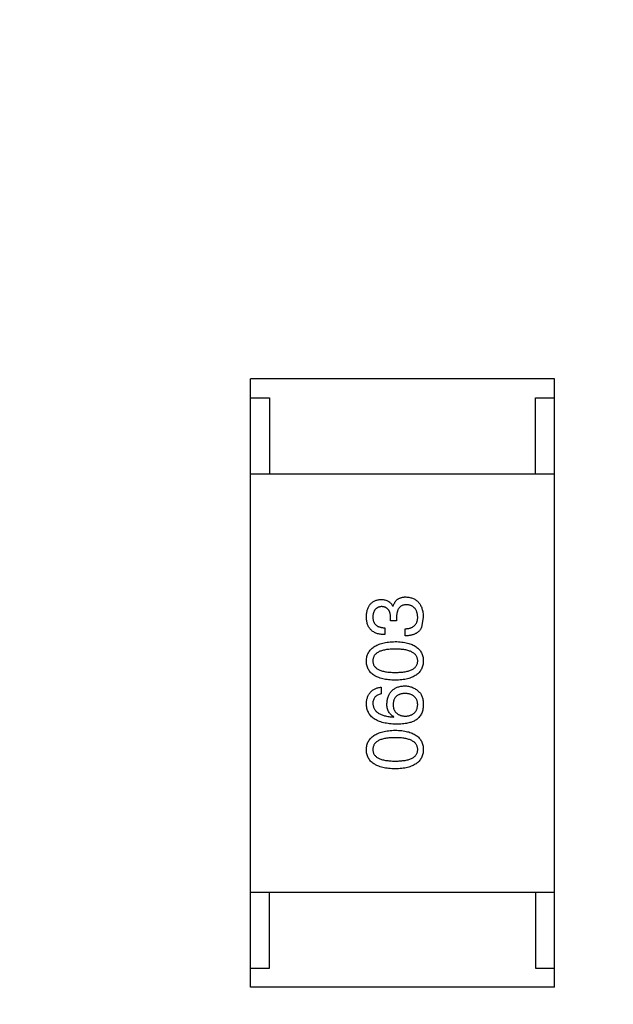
# Model space of a CAD drawing. Header units: inches. Extents: x -39 to 106, y -45 to 75.
# Tile 53 of 222: x 7.97 to 9.53, y -29.38 to -26.79. Entities that reach past the tile are written whole.
import ezdxf

# ---------------------------------------------------------------- set-up
doc = ezdxf.new("R2010")
doc.units = ezdxf.units.IN
doc.header["$LTSCALE"] = 1.21
doc.header["$MEASUREMENT"] = 0
doc.header["$PDMODE"] = 3
doc.header["$PDSIZE"] = 0.3125
doc.layers.get('0').update_dxf_attribs({"linetype": 'CONTINUOUS'})
doc.layers.get('Defpoints').update_dxf_attribs({"linetype": 'CONTINUOUS'})
doc.layers.add('DIM', color=3, linetype='CONTINUOUS')
doc.styles.get("Standard").update_dxf_attribs({"font": 'txt', "width": 0.8})
doc.dimstyles.get("Standard").update_dxf_attribs({"dimtxt": 0.15625, "dimasz": 0.1875, "dimexe": 0.125, "dimexo": 0.0625, "dimgap": 0.09, "dimtad": 0, "dimtih": 1, "dimtoh": 1, "dimzin": 4, "dimdsep": 46, "dimtxsty": 'STANDARD', "dimblk": '_FILLED', "dimblk1": '_FILLED', "dimblk2": '_FILLED', "dimcen": 0.09, "dimazin": 1, "dimtp": 0.01, "dimtm": 0.01, "dimtfac": 1, "dimtofl": 0, "dimtmove": 0, "dimatfit": 3, "dimldrblk": '_FILLED', "dimfxl": 1, "dimtolj": 1, "dimtzin": 4, "dimarcsym": 0})

# ---------------------------------------------------------------- blocks, each defined once
blk = doc.blocks.new('_FILLED')
at = {"color": 0, "linetype": 'ByBlock'}
blk.add_solid([(0, 0), (-1, 0.1667), (-1, -0.1667)], dxfattribs=at)
blk = doc.blocks.new('*D6')
at = {"layer": 'Defpoints', "color": 0}
for p in [(-13.1719, -23.0315), (49.8281, -23.0315), (49.8281, -38.8367)]:
    blk.add_point(p, dxfattribs=at)
at = {"layer": 'DIM', "color": 0, "lineweight": -2}
for p, q in [((-13.1719, -23.094), (-13.1719, -38.9617)), ((49.8281, -23.094), (49.8281, -38.9617)), ((-11.1719, -38.8367), (15.3048, -38.8367)), ((47.8281, -38.8367), (21.3515, -38.8367))]:
    blk.add_line(p, q, dxfattribs=at)
at = {"layer": 'DIM', "color": 0, "lineweight": -2, "xscale": 2, "yscale": 2, "zscale": 2, "rotation": 180}
blk.add_blockref('_FILLED', (-13.1719, -38.8367), dxfattribs=at)
at = {"layer": 'DIM', "color": 0, "lineweight": -2, "xscale": 2, "yscale": 2, "zscale": 2}
blk.add_blockref('_FILLED', (49.8281, -38.8367), dxfattribs=at)
at = {"layer": 'DIM', "color": 0, "insert": (18.3281, -38.8367), "char_height": 2, "attachment_point": 5}
blk.add_mtext('\\A1;63.00', dxfattribs=at)
blk = doc.blocks.new('*D8')
at = {"layer": 'Defpoints', "color": 0}
for p in [(-16.6812, -27.5315), (53.3282, -27.5316), (53.3282, -43.367)]:
    blk.add_point(p, dxfattribs=at)
at = {"layer": 'DIM', "color": 0, "lineweight": -2}
for p, q in [((-16.6812, -27.594), (-16.6812, -43.492)), ((53.3282, -27.5941), (53.3282, -43.492)), ((-14.6812, -43.367), (15.4335, -43.367)), ((51.3282, -43.367), (21.2135, -43.367))]:
    blk.add_line(p, q, dxfattribs=at)
at = {"layer": 'DIM', "color": 0, "lineweight": -2, "xscale": 2, "yscale": 2, "zscale": 2, "rotation": 180}
blk.add_blockref('_FILLED', (-16.6812, -43.367), dxfattribs=at)
at = {"layer": 'DIM', "color": 0, "lineweight": -2, "xscale": 2, "yscale": 2, "zscale": 2}
blk.add_blockref('_FILLED', (53.3282, -43.367), dxfattribs=at)
at = {"layer": 'DIM', "color": 0, "insert": (18.3235, -43.367), "char_height": 2, "attachment_point": 5}
blk.add_mtext('\\A1;70.00', dxfattribs=at)

msp = doc.modelspace()

# ---------------------------------------------------------------- linework, layer by layer
at = {"color": 7, "linetype": 'Continuous'}
for p, q in [((9.378, -27.7313), (8.578, -27.7313)), ((8.578, -29.3313), (8.578, -27.7313)), ((9.378, -29.3313), (9.378, -27.7313)), ((8.578, -27.7813), (8.628, -27.7813)), ((8.628, -27.7813), (8.628, -27.9813)), ((9.328, -27.7813), (9.378, -27.7813)), ((9.328, -27.9813), (9.328, -27.7813)), ((8.578, -27.9813), (9.378, -27.9813)), ((8.9525, -28.3295), (8.9533, -28.3295)), ((8.9467, -28.368), (8.9467, -28.3582)), ((8.9623, -28.359), (8.9623, -28.368)), ((9.0328, -28.3582), (9.0279, -28.3853)), ((8.9623, -28.368), (8.9467, -28.368)), ((8.9311, -28.3861), (8.9311, -28.4041)), ((8.9852, -28.4074), (8.9852, -28.3885)), ((8.9221, -28.5422), (8.9221, -28.5602)), ((8.9541, -28.6209), (8.9549, -28.62)), ((8.578, -29.0813), (9.378, -29.0813)), ((8.628, -29.2813), (8.628, -29.0813)), ((9.328, -29.0813), (9.328, -29.2813)), ((8.578, -29.2813), (8.628, -29.2813)), ((9.328, -29.2813), (9.378, -29.2813)), ((9.378, -29.3313), (8.578, -29.3313))]:
    msp.add_line(p, q, dxfattribs=at)
for points, knots in [([(8.9533, -28.3295), (8.9536, -28.3285), (8.9542, -28.3266), (8.9553, -28.3238), (8.9567, -28.3212), (8.9581, -28.3188), (8.9597, -28.3166), (8.9614, -28.3145), (8.9633, -28.3127), (8.9653, -28.311), (8.9675, -28.3096), (8.9699, -28.3083), (8.9723, -28.3073), (8.975, -28.3064), (8.9777, -28.3057), (8.9807, -28.3053), (8.9837, -28.305), (8.9858, -28.3049), (8.9869, -28.3049)], [0, 0, 0, 0, 0.069445, 0.136039, 0.200011, 0.261745, 0.322328, 0.381403, 0.438864, 0.496655, 0.554398, 0.612391, 0.672266, 0.733005, 0.79604, 0.861293, 0.928785, 1, 1, 1, 1]), ([(8.9869, -28.3049), (8.9887, -28.3051), (8.9922, -28.3053), (8.9972, -28.3062), (9.0019, -28.3074), (9.0063, -28.3091), (9.0104, -28.3111), (9.0141, -28.3135), (9.0175, -28.3163), (9.0206, -28.3194), (9.0233, -28.323), (9.0256, -28.3269), (9.0277, -28.3312), (9.0294, -28.3359), (9.0307, -28.3409), (9.0318, -28.3463), (9.0325, -28.3521), (9.0327, -28.3562), (9.0328, -28.3582)], [0, 0, 0, 0, 0.068236, 0.132937, 0.194125, 0.253174, 0.310181, 0.365986, 0.421096, 0.476216, 0.532352, 0.590232, 0.649824, 0.71274, 0.778406, 0.848058, 0.921922, 1, 1, 1, 1]), ([(8.8828, -28.3566), (8.8829, -28.3548), (8.883, -28.3515), (8.8837, -28.3466), (8.8845, -28.3421), (8.8858, -28.3378), (8.8872, -28.3339), (8.8889, -28.3303), (8.8909, -28.3269), (8.8932, -28.324), (8.8957, -28.3213), (8.8986, -28.3189), (8.9017, -28.3169), (8.9051, -28.3151), (8.9087, -28.3137), (8.9127, -28.3127), (8.9169, -28.3119), (8.9198, -28.3116), (8.9213, -28.3115)], [0, 0, 0, 0, 0.077845, 0.151584, 0.221397, 0.287366, 0.350104, 0.410398, 0.467998, 0.524388, 0.579979, 0.635152, 0.690917, 0.747936, 0.806661, 0.867861, 0.932479, 1, 1, 1, 1]), ([(8.9229, -28.3303), (8.9221, -28.3304), (8.9203, -28.3306), (8.9178, -28.3311), (8.9154, -28.3317), (8.9132, -28.3326), (8.9112, -28.3336), (8.9093, -28.3349), (8.9076, -28.3363), (8.9061, -28.3379), (8.9047, -28.3397), (8.9036, -28.3417), (8.9025, -28.3438), (8.9017, -28.3462), (8.901, -28.3487), (8.9005, -28.3515), (8.9001, -28.3544), (8.9, -28.3564), (8.9, -28.3574)], [0, 0, 0, 0, 0.067655, 0.132224, 0.194132, 0.253145, 0.309858, 0.366002, 0.421361, 0.47702, 0.532632, 0.590536, 0.65067, 0.713258, 0.779588, 0.848803, 0.921949, 1, 1, 1, 1]), ([(8.9213, -28.3115), (8.9231, -28.3115), (8.9267, -28.3116), (8.9318, -28.3125), (8.9364, -28.3139), (8.9406, -28.3159), (8.9443, -28.3184), (8.9476, -28.3216), (8.9503, -28.3253), (8.9517, -28.3281), (8.9525, -28.3295)], [0, 0, 0, 0, 0.143686, 0.277942, 0.40333, 0.521785, 0.638573, 0.755208, 0.874773, 1, 1, 1, 1]), ([(8.9467, -28.3582), (8.9467, -28.3571), (8.9466, -28.355), (8.9462, -28.3519), (8.9457, -28.349), (8.945, -28.3463), (8.9441, -28.3439), (8.943, -28.3416), (8.9418, -28.3396), (8.9404, -28.3377), (8.9388, -28.336), (8.9371, -28.3346), (8.9351, -28.3334), (8.933, -28.3323), (8.9308, -28.3315), (8.9283, -28.3309), (8.9257, -28.3305), (8.9239, -28.3304), (8.9229, -28.3303)], [0, 0, 0, 0, 0.079415, 0.154091, 0.22508, 0.29186, 0.355026, 0.415127, 0.472418, 0.528511, 0.583551, 0.638361, 0.693547, 0.750023, 0.807857, 0.868401, 0.932259, 1, 1, 1, 1]), ([(8.9893, -28.3254), (8.9882, -28.3254), (8.9861, -28.3255), (8.983, -28.3259), (8.9802, -28.3265), (8.9775, -28.3274), (8.9751, -28.3286), (8.9728, -28.3301), (8.9708, -28.3318), (8.969, -28.3338), (8.9674, -28.3361), (8.966, -28.3385), (8.9649, -28.3413), (8.9639, -28.3444), (8.9632, -28.3477), (8.9627, -28.3512), (8.9623, -28.355), (8.9623, -28.3577), (8.9623, -28.359)], [0, 0, 0, 0, 0.066518, 0.129194, 0.188613, 0.245254, 0.300032, 0.353805, 0.407079, 0.461108, 0.516272, 0.574141, 0.634837, 0.699275, 0.767504, 0.840272, 0.917505, 1, 1, 1, 1]), ([(9.018, -28.3574), (9.0179, -28.3562), (9.0178, -28.3538), (9.0173, -28.3503), (9.0166, -28.3471), (9.0157, -28.3441), (9.0146, -28.3413), (9.0133, -28.3387), (9.0118, -28.3363), (9.0101, -28.3342), (9.0082, -28.3323), (9.0061, -28.3306), (9.0038, -28.3292), (9.0013, -28.328), (8.9986, -28.327), (8.9957, -28.3262), (8.9926, -28.3257), (8.9904, -28.3255), (8.9893, -28.3254)], [0, 0, 0, 0, 0.076694, 0.149502, 0.218019, 0.283183, 0.345589, 0.405199, 0.462852, 0.519478, 0.575313, 0.630559, 0.687006, 0.744638, 0.804006, 0.866059, 0.931486, 1, 1, 1, 1]), ([(8.9311, -28.4041), (8.9292, -28.404), (8.9255, -28.4039), (8.9201, -28.4033), (8.915, -28.4023), (8.9103, -28.4009), (8.906, -28.3992), (8.9021, -28.3971), (8.8984, -28.3947), (8.8952, -28.3919), (8.8924, -28.3887), (8.8899, -28.3852), (8.8878, -28.3813), (8.886, -28.377), (8.8846, -28.3724), (8.8837, -28.3674), (8.883, -28.3621), (8.8828, -28.3585), (8.8828, -28.3566)], [0, 0, 0, 0, 0.074804, 0.144899, 0.211458, 0.274554, 0.334363, 0.392059, 0.448123, 0.503024, 0.558154, 0.613471, 0.670844, 0.729926, 0.792003, 0.857405, 0.926768, 1, 1, 1, 1]), ([(8.9, -28.3574), (8.9, -28.3585), (8.9001, -28.3607), (8.9004, -28.3639), (8.901, -28.3669), (8.9019, -28.3696), (8.903, -28.3722), (8.9043, -28.3745), (8.9059, -28.3766), (8.9078, -28.3785), (8.9098, -28.3802), (8.9122, -28.3817), (8.9147, -28.383), (8.9176, -28.384), (8.9206, -28.3849), (8.9239, -28.3855), (8.9275, -28.3859), (8.9299, -28.386), (8.9311, -28.3861)], [0, 0, 0, 0, 0.069877, 0.136363, 0.198671, 0.257968, 0.315462, 0.370709, 0.425568, 0.479847, 0.535753, 0.592303, 0.651386, 0.713311, 0.778642, 0.84836, 0.921866, 1, 1, 1, 1]), ([(8.9852, -28.3885), (8.9866, -28.3885), (8.9891, -28.3884), (8.9929, -28.3879), (8.9963, -28.3873), (8.9995, -28.3863), (9.0025, -28.3852), (9.0052, -28.3838), (9.0077, -28.3822), (9.0099, -28.3804), (9.0118, -28.3783), (9.0135, -28.376), (9.0149, -28.3735), (9.016, -28.3707), (9.0169, -28.3677), (9.0176, -28.3645), (9.018, -28.361), (9.018, -28.3586), (9.018, -28.3574)], [0, 0, 0, 0, 0.07723, 0.149593, 0.217944, 0.282232, 0.34411, 0.402297, 0.458791, 0.513966, 0.568538, 0.623291, 0.679957, 0.737243, 0.798142, 0.86118, 0.928728, 1, 1, 1, 1]), ([(9.0279, -28.3853), (9.0274, -28.3861), (9.0266, -28.3879), (9.0251, -28.3903), (9.0234, -28.3926), (9.0215, -28.3947), (9.0195, -28.3966), (9.0173, -28.3984), (9.0149, -28.4), (9.0123, -28.4015), (9.0095, -28.4028), (9.0066, -28.404), (9.0035, -28.4049), (9.0002, -28.4057), (8.9967, -28.4064), (8.993, -28.4069), (8.9892, -28.4072), (8.9866, -28.4073), (8.9852, -28.4074)], [0, 0, 0, 0, 0.056906, 0.113264, 0.168825, 0.223843, 0.279195, 0.335267, 0.392098, 0.450414, 0.51054, 0.572219, 0.636652, 0.703156, 0.773102, 0.845505, 0.921063, 1, 1, 1, 1]), ([(8.8828, -28.4731), (8.8829, -28.4712), (8.8831, -28.4674), (8.8842, -28.4618), (8.8859, -28.4566), (8.888, -28.4518), (8.8908, -28.4473), (8.8942, -28.4432), (8.8982, -28.4395), (8.9027, -28.4361), (8.9078, -28.4331), (8.9134, -28.4305), (8.9196, -28.4282), (8.9264, -28.4263), (8.9338, -28.4248), (8.9417, -28.4236), (8.9501, -28.4227), (8.956, -28.4225), (8.959, -28.4223)], [0, 0, 0, 0, 0.057415, 0.112361, 0.16496, 0.216437, 0.267441, 0.318839, 0.371478, 0.426325, 0.483626, 0.544235, 0.608673, 0.677374, 0.750405, 0.828394, 0.911525, 1, 1, 1, 1]), ([(8.959, -28.4223), (8.962, -28.4224), (8.9677, -28.4226), (8.976, -28.4234), (8.9837, -28.4245), (8.9909, -28.426), (8.9975, -28.4279), (9.0035, -28.4301), (9.009, -28.4327), (9.0139, -28.4357), (9.0183, -28.4391), (9.0221, -28.4428), (9.0253, -28.447), (9.028, -28.4515), (9.03, -28.4564), (9.0316, -28.4616), (9.0325, -28.4673), (9.0327, -28.4712), (9.0328, -28.4731)], [0, 0, 0, 0, 0.08769, 0.170218, 0.24749, 0.319818, 0.387758, 0.451391, 0.511445, 0.568185, 0.622681, 0.67526, 0.726746, 0.778428, 0.830764, 0.884397, 0.940866, 1, 1, 1, 1]), ([(8.959, -28.442), (8.9566, -28.442), (8.952, -28.4421), (8.9453, -28.4424), (8.9391, -28.443), (8.9333, -28.4439), (8.928, -28.445), (8.9231, -28.4463), (8.9187, -28.4478), (8.9148, -28.4497), (8.9113, -28.4518), (8.9083, -28.4541), (8.9057, -28.4566), (8.9036, -28.4594), (8.902, -28.4625), (8.9008, -28.4659), (8.9001, -28.4694), (8.9, -28.4719), (8.9, -28.4731)], [0, 0, 0, 0, 0.095719, 0.185854, 0.269738, 0.347952, 0.420315, 0.487894, 0.550245, 0.608186, 0.662454, 0.713283, 0.761375, 0.808209, 0.854301, 0.901312, 0.949396, 1, 1, 1, 1]), ([(9.018, -28.4731), (9.018, -28.4719), (9.0178, -28.4694), (9.017, -28.4659), (9.0158, -28.4625), (9.0141, -28.4595), (9.012, -28.4566), (9.0094, -28.4541), (9.0063, -28.4517), (9.0028, -28.4497), (8.9989, -28.4478), (8.9945, -28.4463), (8.9897, -28.4449), (8.9844, -28.4439), (8.9787, -28.443), (8.9725, -28.4424), (8.9659, -28.4421), (8.9614, -28.442), (8.959, -28.442)], [0, 0, 0, 0, 0.050879, 0.099377, 0.146973, 0.193618, 0.240619, 0.289461, 0.34047, 0.395283, 0.453059, 0.515633, 0.582666, 0.655287, 0.732971, 0.815933, 0.905166, 1, 1, 1, 1]), ([(8.959, -28.524), (8.956, -28.5239), (8.9501, -28.5237), (8.9415, -28.5229), (8.9335, -28.5218), (8.9261, -28.5203), (8.9193, -28.5184), (8.913, -28.5162), (8.9074, -28.5136), (8.9023, -28.5106), (8.8978, -28.5072), (8.8938, -28.5035), (8.8905, -28.4993), (8.8877, -28.4948), (8.8856, -28.4899), (8.884, -28.4846), (8.883, -28.479), (8.8829, -28.4751), (8.8828, -28.4731)], [0, 0, 0, 0, 0.088823, 0.172287, 0.250296, 0.323438, 0.392244, 0.456221, 0.516635, 0.573871, 0.628, 0.680335, 0.731489, 0.782557, 0.834044, 0.886738, 0.942089, 1, 1, 1, 1]), ([(8.9, -28.4731), (8.9, -28.4744), (8.9001, -28.4768), (8.9008, -28.4802), (8.902, -28.4835), (8.9036, -28.4865), (8.9057, -28.4892), (8.9083, -28.4917), (8.9113, -28.494), (8.9148, -28.496), (8.9187, -28.4978), (8.9231, -28.4993), (8.928, -28.5006), (8.9333, -28.5017), (8.9391, -28.5025), (8.9453, -28.503), (8.952, -28.5034), (8.9566, -28.5034), (8.959, -28.5035)], [0, 0, 0, 0, 0.049764, 0.097007, 0.143217, 0.188577, 0.235116, 0.282997, 0.333719, 0.387776, 0.445989, 0.508679, 0.576563, 0.649481, 0.728235, 0.812722, 0.903548, 1, 1, 1, 1]), ([(8.959, -28.5035), (8.9614, -28.5034), (8.966, -28.5034), (8.9727, -28.503), (8.9789, -28.5025), (8.9847, -28.5017), (8.99, -28.5006), (8.9949, -28.4993), (8.9993, -28.4978), (9.0032, -28.496), (9.0067, -28.494), (9.0097, -28.4917), (9.0123, -28.4892), (9.0144, -28.4865), (9.0161, -28.4835), (9.0172, -28.4802), (9.0179, -28.4768), (9.018, -28.4744), (9.018, -28.4731)], [0, 0, 0, 0, 0.096457, 0.187288, 0.27178, 0.350132, 0.423455, 0.491343, 0.554037, 0.612253, 0.666313, 0.717038, 0.764921, 0.811214, 0.856775, 0.902988, 0.950234, 1, 1, 1, 1]), ([(9.0328, -28.4731), (9.0327, -28.4751), (9.0325, -28.479), (9.0316, -28.4846), (9.03, -28.4899), (9.028, -28.4948), (9.0253, -28.4993), (9.0221, -28.5035), (9.0183, -28.5072), (9.0139, -28.5105), (9.009, -28.5136), (9.0035, -28.5162), (8.9975, -28.5184), (8.9909, -28.5203), (8.9837, -28.5218), (8.976, -28.5229), (8.9677, -28.5237), (8.962, -28.5239), (8.959, -28.524)], [0, 0, 0, 0, 0.059135, 0.115606, 0.169241, 0.221578, 0.273261, 0.324749, 0.377329, 0.431642, 0.488541, 0.548597, 0.612232, 0.680174, 0.752504, 0.829777, 0.912307, 1, 1, 1, 1]), ([(8.9369, -28.5856), (8.9371, -28.5838), (8.9374, -28.5802), (8.9383, -28.5751), (8.9394, -28.5703), (8.941, -28.5658), (8.9428, -28.5617), (8.9449, -28.5579), (8.9474, -28.5545), (8.9502, -28.5514), (8.9532, -28.5486), (8.9567, -28.5462), (8.9604, -28.5441), (8.9644, -28.5423), (8.9688, -28.541), (8.9734, -28.5399), (8.9784, -28.5392), (8.9818, -28.539), (8.9836, -28.5389)], [0, 0, 0, 0, 0.074228, 0.144548, 0.211288, 0.274576, 0.335162, 0.393915, 0.450599, 0.506657, 0.562409, 0.618617, 0.676096, 0.735061, 0.79654, 0.860906, 0.928473, 1, 1, 1, 1]), ([(8.9836, -28.5389), (8.9854, -28.5389), (8.9888, -28.539), (8.9939, -28.5397), (8.9988, -28.5409), (9.0035, -28.5425), (9.0081, -28.5446), (9.0124, -28.5471), (9.0166, -28.5501), (9.0192, -28.5525), (9.0205, -28.5537)], [0, 0, 0, 0, 0.12904, 0.253809, 0.377066, 0.499122, 0.621469, 0.744665, 0.870607, 1, 1, 1, 1]), ([(8.8828, -28.5856), (8.8829, -28.584), (8.8832, -28.5809), (8.8839, -28.5764), (8.8848, -28.5722), (8.8861, -28.5682), (8.8876, -28.5645), (8.8894, -28.5611), (8.8915, -28.5579), (8.8938, -28.555), (8.8964, -28.5525), (8.8993, -28.5502), (8.9024, -28.5481), (8.9058, -28.5464), (8.9095, -28.5449), (8.9135, -28.5437), (8.9177, -28.5427), (8.9206, -28.5424), (8.9221, -28.5422)], [0, 0, 0, 0, 0.073784, 0.144317, 0.211047, 0.274818, 0.336501, 0.395724, 0.453465, 0.510016, 0.566585, 0.622844, 0.680328, 0.739335, 0.800408, 0.863904, 0.93053, 1, 1, 1, 1]), ([(8.9221, -28.5602), (8.9204, -28.5606), (8.9171, -28.5613), (8.9125, -28.5632), (8.9086, -28.5656), (8.9054, -28.5685), (8.903, -28.572), (8.9012, -28.5761), (8.9001, -28.5807), (8.9001, -28.5839), (8.9, -28.5856)], [0, 0, 0, 0, 0.1439, 0.274233, 0.394478, 0.509388, 0.621911, 0.738504, 0.863414, 1, 1, 1, 1]), ([(8.9844, -28.5586), (8.9832, -28.5587), (8.9808, -28.5588), (8.9774, -28.5593), (8.9741, -28.5601), (8.9711, -28.561), (8.9684, -28.5621), (8.9658, -28.5634), (8.9635, -28.565), (8.9614, -28.5667), (8.9596, -28.5687), (8.958, -28.5708), (8.9566, -28.5732), (8.9555, -28.5758), (8.9546, -28.5786), (8.9539, -28.5816), (8.9534, -28.5848), (8.9533, -28.587), (8.9533, -28.5881)], [0, 0, 0, 0, 0.076288, 0.14871, 0.216387, 0.281386, 0.342528, 0.402111, 0.4591, 0.514852, 0.569974, 0.625644, 0.682226, 0.740156, 0.800362, 0.863471, 0.930116, 1, 1, 1, 1]), ([(9.018, -28.5873), (9.0179, -28.5862), (9.0177, -28.584), (9.0172, -28.5809), (9.0164, -28.578), (9.0154, -28.5753), (9.0141, -28.5728), (9.0126, -28.5705), (9.0108, -28.5684), (9.0088, -28.5665), (9.0066, -28.5648), (9.0041, -28.5633), (9.0014, -28.562), (8.9985, -28.5609), (8.9953, -28.56), (8.9919, -28.5593), (8.9882, -28.5588), (8.9857, -28.5587), (8.9844, -28.5586)], [0, 0, 0, 0, 0.066682, 0.130303, 0.190802, 0.248749, 0.30534, 0.361219, 0.415721, 0.471765, 0.528279, 0.586428, 0.64659, 0.710143, 0.776461, 0.846692, 0.921137, 1, 1, 1, 1]), ([(9.0205, -28.5537), (9.0215, -28.5546), (9.0237, -28.5565), (9.0263, -28.56), (9.0285, -28.5639), (9.0302, -28.5683), (9.0316, -28.5732), (9.0324, -28.5785), (9.0329, -28.5844), (9.0328, -28.5884), (9.0328, -28.5905)], [0, 0, 0, 0, 0.105033, 0.21147, 0.321511, 0.438526, 0.563605, 0.698055, 0.843218, 1, 1, 1, 1]), ([(8.9623, -28.6397), (8.9591, -28.6396), (8.953, -28.6394), (8.9442, -28.6386), (8.9359, -28.6374), (8.9283, -28.6358), (8.9212, -28.6339), (8.9147, -28.6315), (8.9088, -28.6287), (8.9035, -28.6255), (8.8988, -28.6219), (8.8947, -28.6179), (8.8911, -28.6135), (8.8883, -28.6087), (8.886, -28.6035), (8.8843, -28.5979), (8.8832, -28.5919), (8.8829, -28.5877), (8.8828, -28.5856)], [0, 0, 0, 0, 0.087517, 0.169686, 0.246944, 0.319347, 0.387088, 0.450961, 0.511075, 0.567974, 0.622351, 0.675039, 0.726853, 0.778688, 0.83093, 0.884738, 0.941043, 1, 1, 1, 1]), ([(8.9, -28.5856), (8.9001, -28.5869), (8.9003, -28.5895), (8.9012, -28.5931), (8.9023, -28.5966), (8.904, -28.5998), (8.9059, -28.6029), (8.9083, -28.6056), (8.9112, -28.6082), (8.9143, -28.6105), (8.918, -28.6126), (8.922, -28.6145), (8.9263, -28.6161), (8.9311, -28.6175), (8.9363, -28.6187), (8.9419, -28.6197), (8.9479, -28.6204), (8.952, -28.6207), (8.9541, -28.6209)], [0, 0, 0, 0, 0.054741, 0.107075, 0.158339, 0.208382, 0.258772, 0.310045, 0.362765, 0.417822, 0.475982, 0.537466, 0.602901, 0.673037, 0.747247, 0.826291, 0.910782, 1, 1, 1, 1]), ([(8.9549, -28.62), (8.9535, -28.6192), (8.9507, -28.6175), (8.9469, -28.6143), (8.9438, -28.6107), (8.9412, -28.6065), (8.9393, -28.6019), (8.9379, -28.5969), (8.937, -28.5914), (8.9369, -28.5876), (8.9369, -28.5856)], [0, 0, 0, 0, 0.122276, 0.239997, 0.35611, 0.473903, 0.59404, 0.720428, 0.855383, 1, 1, 1, 1]), ([(8.9533, -28.5881), (8.9533, -28.5892), (8.9534, -28.5915), (8.9539, -28.5948), (8.9546, -28.5979), (8.9555, -28.6007), (8.9567, -28.6034), (8.9581, -28.6058), (8.9598, -28.608), (8.9617, -28.61), (8.9638, -28.6119), (8.9661, -28.6134), (8.9687, -28.6148), (8.9716, -28.616), (8.9747, -28.6169), (8.978, -28.6176), (8.9815, -28.6182), (8.984, -28.6183), (8.9852, -28.6184)], [0, 0, 0, 0, 0.070453, 0.136523, 0.199866, 0.260392, 0.318446, 0.374657, 0.430182, 0.485556, 0.541071, 0.598396, 0.657208, 0.718642, 0.783247, 0.851631, 0.923928, 1, 1, 1, 1]), ([(8.9852, -28.6184), (8.9865, -28.6183), (8.9891, -28.6182), (8.9927, -28.6176), (8.9961, -28.6169), (8.9992, -28.6159), (9.0022, -28.6148), (9.0048, -28.6133), (9.0073, -28.6117), (9.0094, -28.6098), (9.0114, -28.6078), (9.0131, -28.6055), (9.0145, -28.603), (9.0157, -28.6002), (9.0167, -28.5973), (9.0174, -28.5942), (9.0179, -28.5908), (9.018, -28.5885), (9.018, -28.5873)], [0, 0, 0, 0, 0.076467, 0.148148, 0.216496, 0.280559, 0.342274, 0.401168, 0.458322, 0.514073, 0.569257, 0.62465, 0.68124, 0.739113, 0.799947, 0.862804, 0.929597, 1, 1, 1, 1]), ([(9.0328, -28.5905), (9.0327, -28.5926), (9.0324, -28.5966), (9.0313, -28.6024), (9.0298, -28.6079), (9.0276, -28.6129), (9.0248, -28.6176), (9.0215, -28.6218), (9.0176, -28.6257), (9.0146, -28.6279), (9.0131, -28.6291)], [0, 0, 0, 0, 0.137449, 0.267856, 0.393219, 0.514735, 0.63397, 0.753734, 0.874967, 1, 1, 1, 1]), ([(9.0131, -28.6291), (9.0115, -28.6299), (9.0083, -28.6317), (9.0031, -28.6339), (8.9974, -28.6357), (8.9913, -28.6371), (8.9847, -28.6383), (8.9776, -28.6391), (8.9701, -28.6397), (8.9649, -28.6397), (8.9623, -28.6397)], [0, 0, 0, 0, 0.101889, 0.209155, 0.322694, 0.442863, 0.569758, 0.70479, 0.848502, 1, 1, 1, 1]), ([(8.8828, -28.7063), (8.8829, -28.7043), (8.8831, -28.7005), (8.8842, -28.695), (8.8859, -28.6898), (8.888, -28.6849), (8.8908, -28.6805), (8.8942, -28.6764), (8.8982, -28.6727), (8.9027, -28.6693), (8.9078, -28.6663), (8.9134, -28.6636), (8.9196, -28.6614), (8.9264, -28.6595), (8.9338, -28.6579), (8.9417, -28.6567), (8.9501, -28.6559), (8.956, -28.6556), (8.959, -28.6555)], [0, 0, 0, 0, 0.057415, 0.112361, 0.16496, 0.216437, 0.267441, 0.318839, 0.371478, 0.426325, 0.483626, 0.544235, 0.608673, 0.677374, 0.750405, 0.828394, 0.911525, 1, 1, 1, 1]), ([(8.959, -28.6555), (8.962, -28.6556), (8.9677, -28.6558), (8.976, -28.6565), (8.9837, -28.6576), (8.9909, -28.6592), (8.9975, -28.661), (9.0035, -28.6633), (9.009, -28.6659), (9.0139, -28.6689), (9.0183, -28.6722), (9.0221, -28.676), (9.0253, -28.6801), (9.028, -28.6846), (9.03, -28.6895), (9.0316, -28.6948), (9.0325, -28.7004), (9.0327, -28.7043), (9.0328, -28.7063)], [0, 0, 0, 0, 0.08769, 0.170218, 0.24749, 0.319818, 0.387758, 0.451391, 0.511445, 0.568185, 0.622681, 0.67526, 0.726746, 0.778428, 0.830764, 0.884397, 0.940866, 1, 1, 1, 1]), ([(8.959, -28.6751), (8.9566, -28.6752), (8.952, -28.6752), (8.9453, -28.6756), (8.9391, -28.6762), (8.9333, -28.677), (8.928, -28.6781), (8.9231, -28.6794), (8.9187, -28.681), (8.9148, -28.6828), (8.9113, -28.6849), (8.9083, -28.6872), (8.9057, -28.6898), (8.9036, -28.6926), (8.902, -28.6957), (8.9008, -28.699), (8.9001, -28.7026), (8.9, -28.705), (8.9, -28.7063)], [0, 0, 0, 0, 0.095719, 0.185854, 0.269738, 0.347952, 0.420315, 0.487894, 0.550245, 0.608186, 0.662454, 0.713283, 0.761375, 0.808209, 0.854301, 0.901312, 0.949396, 1, 1, 1, 1]), ([(9.018, -28.7063), (9.018, -28.705), (9.0178, -28.7026), (9.017, -28.699), (9.0158, -28.6957), (9.0141, -28.6926), (9.012, -28.6898), (9.0094, -28.6872), (9.0063, -28.6849), (9.0028, -28.6828), (8.9989, -28.681), (8.9945, -28.6794), (8.9897, -28.6781), (8.9844, -28.677), (8.9787, -28.6762), (8.9725, -28.6756), (8.9659, -28.6752), (8.9614, -28.6752), (8.959, -28.6751)], [0, 0, 0, 0, 0.050879, 0.099377, 0.146973, 0.193618, 0.240619, 0.289461, 0.34047, 0.395283, 0.453059, 0.515633, 0.582666, 0.655287, 0.732971, 0.815933, 0.905166, 1, 1, 1, 1]), ([(8.959, -28.7571), (8.956, -28.757), (8.9501, -28.7568), (8.9415, -28.756), (8.9335, -28.755), (8.9261, -28.7534), (8.9193, -28.7516), (8.913, -28.7493), (8.9074, -28.7467), (8.9023, -28.7437), (8.8978, -28.7404), (8.8938, -28.7366), (8.8905, -28.7325), (8.8877, -28.728), (8.8856, -28.723), (8.884, -28.7178), (8.883, -28.7122), (8.8829, -28.7083), (8.8828, -28.7063)], [0, 0, 0, 0, 0.088823, 0.172287, 0.250296, 0.323438, 0.392244, 0.456221, 0.516635, 0.573871, 0.628, 0.680335, 0.731489, 0.782557, 0.834044, 0.886738, 0.942089, 1, 1, 1, 1]), ([(8.9, -28.7063), (8.9, -28.7075), (8.9001, -28.7099), (8.9008, -28.7134), (8.902, -28.7166), (8.9036, -28.7196), (8.9057, -28.7224), (8.9083, -28.7249), (8.9113, -28.7271), (8.9148, -28.7291), (8.9187, -28.7309), (8.9231, -28.7325), (8.928, -28.7337), (8.9333, -28.7348), (8.9391, -28.7356), (8.9453, -28.7362), (8.952, -28.7366), (8.9566, -28.7366), (8.959, -28.7366)], [0, 0, 0, 0, 0.049764, 0.097007, 0.143217, 0.188577, 0.235116, 0.282997, 0.333719, 0.387776, 0.445989, 0.508679, 0.576563, 0.649481, 0.728235, 0.812722, 0.903548, 1, 1, 1, 1]), ([(8.959, -28.7366), (8.9614, -28.7366), (8.966, -28.7366), (8.9727, -28.7362), (8.9789, -28.7356), (8.9847, -28.7348), (8.99, -28.7337), (8.9949, -28.7325), (8.9993, -28.7309), (9.0032, -28.7291), (9.0067, -28.7271), (9.0097, -28.7249), (9.0123, -28.7224), (9.0144, -28.7196), (9.0161, -28.7166), (9.0172, -28.7134), (9.0179, -28.7099), (9.018, -28.7075), (9.018, -28.7063)], [0, 0, 0, 0, 0.096457, 0.187288, 0.27178, 0.350132, 0.423455, 0.491343, 0.554037, 0.612253, 0.666313, 0.717038, 0.764921, 0.811214, 0.856775, 0.902988, 0.950234, 1, 1, 1, 1]), ([(9.0328, -28.7063), (9.0327, -28.7083), (9.0325, -28.7122), (9.0316, -28.7178), (9.03, -28.723), (9.028, -28.7279), (9.0253, -28.7325), (9.0221, -28.7366), (9.0183, -28.7404), (9.0139, -28.7437), (9.009, -28.7467), (9.0035, -28.7493), (8.9975, -28.7516), (8.9909, -28.7534), (8.9837, -28.755), (8.976, -28.756), (8.9677, -28.7568), (8.962, -28.757), (8.959, -28.7571)], [0, 0, 0, 0, 0.059135, 0.115606, 0.169241, 0.221578, 0.273261, 0.324749, 0.377329, 0.431642, 0.488541, 0.548597, 0.612232, 0.680174, 0.752504, 0.829777, 0.912307, 1, 1, 1, 1])]:
    msp.add_open_spline(points, degree=3, knots=knots, dxfattribs=at)

# ---------------------------------------------------------------- dimensions: what is measured, and where the dimension line sits
at = {"layer": 'DIM'}
dim = msp.add_linear_dim(base=(49.8281, -38.8367), p1=(-13.1719, -23.0315), p2=(49.8281, -23.0315), dimstyle='STANDARD', override={"dimtxt": 2, "dimasz": 2, "dimtih": 0, "dimtoh": 0, "dimzin": 0, "dimcen": 0.198, "dimadec": 0, "dimazin": 0, "dimtp": 0, "dimtm": 0, "dimtdec": 4, "dimtzin": 0}, dxfattribs=at)
dim.commit()
dim.dimension.update_dxf_attribs({"geometry": '*D6', "text_midpoint": (18.3281, -38.8367)})
dim = msp.add_linear_dim(base=(53.3282, -43.367), p1=(-16.6812, -27.5315), p2=(53.3282, -27.5316), text='70.00', dimstyle='STANDARD', override={"dimtxt": 2, "dimasz": 2, "dimtih": 0, "dimtoh": 0, "dimzin": 0, "dimcen": 0.198, "dimadec": 0, "dimazin": 0, "dimtp": 0, "dimtm": 0, "dimtdec": 4, "dimtzin": 0}, dxfattribs=at)
dim.commit()
dim.dimension.update_dxf_attribs({"geometry": '*D8', "text_midpoint": (18.3235, -43.367)})

doc.saveas('drawing.dxf')
